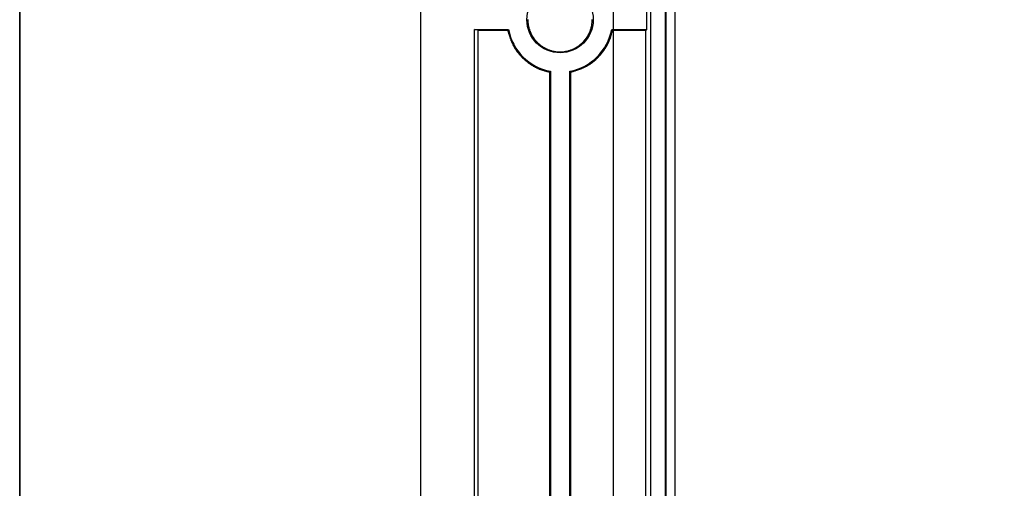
# Model space of a CAD drawing. Header units: millimetres. Extents: x 7187 to 8806, y -3756 to -2918.
# Tile 172 of 250: x 8371 to 8417, y -3565 to -3543. Entities that reach past the tile are written whole.
import ezdxf

# ---------------------------------------------------------------- set-up
doc = ezdxf.new("R2010")
doc.units = ezdxf.units.MM
doc.header["$LTSCALE"] = 3

msp = doc.modelspace()

# ---------------------------------------------------------------- linework, layer by layer
at = {"linetype": 'Continuous', "lineweight": 30}
for p, q in [((8389.58, -3663.206), (8389.58, -3422.206)), ((8400.295, -3435.006), (8400.295, -3650.406)), ((8400.995, -3435.006), (8400.995, -3650.406)), ((8401.022, -3435.006), (8401.022, -3650.406)), ((8401.455, -3650.331), (8401.455, -3435.081)), ((8400.128, -3543.158), (8400.128, -3542.254)), ((8392.081, -3543.158), (8393.67, -3543.158)), ((8392.238, -3543.197), (8392.081, -3543.158)), ((8392.081, -3583.254), (8392.081, -3543.158)), ((8392.238, -3543.197), (8392.238, -3583.215)), ((8398.49, -3543.158), (8400.128, -3543.158)), ((8400.128, -3543.158), (8400.08, -3543.205)), ((8400.08, -3583.207), (8400.08, -3543.205)), ((8395.584, -3545.152), (8395.584, -3581.26)), ((8395.628, -3545.116), (8395.628, -3581.296)), ((8396.532, -3581.296), (8396.532, -3545.116)), ((8396.576, -3581.259), (8396.576, -3545.153))]:
    msp.add_line(p, q, dxfattribs=at)
at = {"color": 3, "linetype": 'Continuous', "lineweight": 30}
msp.add_line((8398.58, -3656.206), (8398.58, -3429.206), dxfattribs=at)
at = {"color": 1, "lineweight": 35}
msp.add_lwpolyline([(8370.851, -2995.7), (8806.093, -2995.7), (8806.093, -3684.478), (8370.851, -3684.478)], close=True, dxfattribs=at)
at = {"linetype": 'Continuous', "lineweight": 30, "flags": 128}
for points in [[(8393.67, -3543.158), (8393.666, -3543.163), (8393.636, -3543.199)], [(8398.49, -3543.158), (8398.493, -3543.163), (8398.528, -3543.204)], [(8395.628, -3545.116), (8395.623, -3545.12), (8395.584, -3545.152)], [(8396.532, -3545.116), (8396.536, -3545.12), (8396.576, -3545.153)]]:
    msp.add_lwpolyline(points, dxfattribs=at)
at = {"linetype": 'Continuous', "lineweight": 30}
for points in [[(8394.578, -3542.701, 0), (8394.578, -3542.721, 0), (8394.578, -3542.731, 0), (8394.578, -3542.741, 0), (8394.578, -3542.761, 0), (8394.578, -3542.771, 0), (8394.578, -3542.781, 0), (8394.578, -3542.801, 0), (8394.578, -3542.811, 0), (8394.578, -3542.821, 0), (8394.578, -3542.841, 0), (8394.578, -3542.851, 0), (8394.578, -3542.871, 0), (8394.588, -3542.881, 0), (8394.588, -3542.891, 0), (8394.588, -3542.911, 0), (8394.588, -3542.921, 0), (8394.588, -3542.931, 0), (8394.598, -3542.951, 0), (8394.598, -3542.961, 0), (8394.598, -3542.971, 0), (8394.598, -3542.991, 0), (8394.608, -3543.001, 0), (8394.608, -3543.011, 0), (8394.608, -3543.021, 0), (8394.608, -3543.041, 0), (8394.618, -3543.051, 0), (8394.618, -3543.061, 0), (8394.618, -3543.081, 0), (8394.628, -3543.091, 0), (8394.628, -3543.101, 0), (8394.628, -3543.121, 0), (8394.638, -3543.131, 0), (8394.638, -3543.141, 0), (8394.648, -3543.151, 0), (8394.648, -3543.171, 0), (8394.648, -3543.181, 0), (8394.658, -3543.191, 0), (8394.658, -3543.211, 0), (8394.668, -3543.221, 0), (8394.668, -3543.231, 0), (8394.678, -3543.241, 0), (8394.678, -3543.261, 0), (8394.688, -3543.271, 0), (8394.688, -3543.281, 0), (8394.698, -3543.291, 0), (8394.698, -3543.311, 0), (8394.708, -3543.321, 0), (8394.708, -3543.331, 0), (8394.718, -3543.341, 0), (8394.718, -3543.361, 0), (8394.728, -3543.371, 0), (8394.738, -3543.381, 0), (8394.738, -3543.391, 0), (8394.748, -3543.401, 0), (8394.748, -3543.421, 0), (8394.758, -3543.431, 0), (8394.768, -3543.441, 0), (8394.768, -3543.451, 0), (8394.778, -3543.461, 0), (8394.788, -3543.471, 0), (8394.788, -3543.491, 0), (8394.798, -3543.501, 0), (8394.808, -3543.511, 0), (8394.818, -3543.521, 0), (8394.818, -3543.531, 0), (8394.828, -3543.541, 0), (8394.838, -3543.551, 0), (8394.848, -3543.561, 0), (8394.848, -3543.581, 0), (8394.858, -3543.591, 0), (8394.868, -3543.601, 0), (8394.878, -3543.611, 0), (8394.888, -3543.621, 0), (8394.888, -3543.631, 0), (8394.898, -3543.641, 0), (8394.908, -3543.651, 0), (8394.918, -3543.661, 0), (8394.928, -3543.671, 0), (8394.938, -3543.681, 0), (8394.938, -3543.691, 0), (8394.948, -3543.701, 0), (8394.958, -3543.711, 0), (8394.968, -3543.721, 0), (8394.978, -3543.731, 0), (8394.988, -3543.741, 0), (8394.998, -3543.751, 0), (8395.008, -3543.761, 0), (8395.018, -3543.771, 0), (8395.028, -3543.781, 0), (8395.038, -3543.791, 0), (8395.048, -3543.801, 0), (8395.058, -3543.811, 0), (8395.068, -3543.821, 0), (8395.078, -3543.831, 0), (8395.088, -3543.831, 0), (8395.098, -3543.841, 0), (8395.108, -3543.851, 0), (8395.118, -3543.861, 0), (8395.128, -3543.871, 0), (8395.138, -3543.881, 0), (8395.148, -3543.891, 0), (8395.158, -3543.891, 0), (8395.168, -3543.901, 0), (8395.178, -3543.911, 0), (8395.188, -3543.921, 0), (8395.198, -3543.931, 0), (8395.208, -3543.931, 0), (8395.218, -3543.941, 0), (8395.238, -3543.951, 0), (8395.248, -3543.961, 0), (8395.258, -3543.961, 0), (8395.268, -3543.971, 0), (8395.278, -3543.981, 0), (8395.288, -3543.991, 0), (8395.298, -3543.991, 0), (8395.308, -3544.001, 0), (8395.328, -3544.011, 0), (8395.338, -3544.011, 0), (8395.348, -3544.021, 0), (8395.358, -3544.031, 0), (8395.368, -3544.031, 0), (8395.378, -3544.041, 0), (8395.398, -3544.041, 0), (8395.408, -3544.051, 0), (8395.418, -3544.061, 0), (8395.428, -3544.061, 0), (8395.438, -3544.071, 0), (8395.458, -3544.071, 0), (8395.468, -3544.081, 0), (8395.478, -3544.081, 0), (8395.488, -3544.091, 0), (8395.508, -3544.101, 0), (8395.518, -3544.101, 0), (8395.528, -3544.111, 0), (8395.538, -3544.111, 0), (8395.558, -3544.111, 0), (8395.568, -3544.121, 0), (8395.578, -3544.121, 0), (8395.588, -3544.131, 0), (8395.608, -3544.131, 0), (8395.618, -3544.141, 0), (8395.628, -3544.141, 0), (8395.648, -3544.141, 0), (8395.658, -3544.151, 0), (8395.668, -3544.151, 0), (8395.678, -3544.161, 0), (8395.698, -3544.161, 0), (8395.708, -3544.161, 0), (8395.718, -3544.171, 0), (8395.738, -3544.171, 0), (8395.748, -3544.171, 0), (8395.758, -3544.171, 0), (8395.768, -3544.181, 0), (8395.788, -3544.181, 0), (8395.798, -3544.181, 0), (8395.808, -3544.191, 0), (8395.828, -3544.191, 0), (8395.838, -3544.191, 0), (8395.848, -3544.191, 0), (8395.868, -3544.191, 0), (8395.878, -3544.201, 0), (8395.888, -3544.201, 0), (8395.908, -3544.201, 0), (8395.918, -3544.201, 0), (8395.928, -3544.201, 0), (8395.948, -3544.201, 0), (8395.958, -3544.201, 0), (8395.968, -3544.211, 0), (8395.988, -3544.211, 0), (8395.998, -3544.211, 0), (8396.008, -3544.211, 0), (8396.028, -3544.211, 0), (8396.038, -3544.211, 0), (8396.048, -3544.211, 0), (8396.068, -3544.211, 0), (8396.078, -3544.211, 0), (8396.088, -3544.211, 0), (8396.108, -3544.211, 0), (8396.118, -3544.211, 0), (8396.128, -3544.211, 0), (8396.148, -3544.211, 0), (8396.158, -3544.211, 0), (8396.168, -3544.211, 0), (8396.188, -3544.201, 0), (8396.198, -3544.201, 0), (8396.208, -3544.201, 0), (8396.228, -3544.201, 0), (8396.238, -3544.201, 0), (8396.248, -3544.201, 0), (8396.268, -3544.201, 0), (8396.278, -3544.201, 0), (8396.288, -3544.191, 0), (8396.308, -3544.191, 0), (8396.318, -3544.191, 0), (8396.328, -3544.191, 0), (8396.348, -3544.181, 0), (8396.358, -3544.181, 0), (8396.368, -3544.181, 0), (8396.388, -3544.181, 0), (8396.398, -3544.171, 0), (8396.408, -3544.171, 0), (8396.428, -3544.171, 0), (8396.438, -3544.171, 0), (8396.448, -3544.161, 0), (8396.468, -3544.161, 0), (8396.478, -3544.161, 0), (8396.488, -3544.151, 0), (8396.498, -3544.151, 0), (8396.518, -3544.141, 0), (8396.528, -3544.141, 0), (8396.538, -3544.141, 0), (8396.558, -3544.131, 0), (8396.568, -3544.131, 0), (8396.578, -3544.121, 0), (8396.588, -3544.121, 0), (8396.608, -3544.111, 0), (8396.618, -3544.111, 0), (8396.628, -3544.111, 0), (8396.638, -3544.101, 0), (8396.658, -3544.101, 0), (8396.668, -3544.091, 0), (8396.678, -3544.091, 0), (8396.688, -3544.081, 0), (8396.708, -3544.071, 0), (8396.718, -3544.071, 0), (8396.728, -3544.061, 0), (8396.738, -3544.061, 0), (8396.748, -3544.051, 0), (8396.768, -3544.041, 0), (8396.778, -3544.041, 0), (8396.788, -3544.031, 0), (8396.798, -3544.031, 0), (8396.808, -3544.021, 0), (8396.828, -3544.011, 0), (8396.838, -3544.011, 0), (8396.848, -3544.001, 0), (8396.858, -3543.991, 0), (8396.868, -3543.981, 0), (8396.878, -3543.981, 0), (8396.888, -3543.971, 0), (8396.898, -3543.961, 0), (8396.918, -3543.961, 0), (8396.928, -3543.951, 0), (8396.938, -3543.941, 0), (8396.948, -3543.931, 0), (8396.958, -3543.921, 0), (8396.968, -3543.921, 0), (8396.978, -3543.911, 0), (8396.988, -3543.901, 0), (8396.998, -3543.891, 0), (8397.008, -3543.881, 0), (8397.018, -3543.871, 0), (8397.028, -3543.871, 0), (8397.038, -3543.861, 0), (8397.048, -3543.851, 0), (8397.058, -3543.841, 0), (8397.068, -3543.831, 0), (8397.078, -3543.821, 0), (8397.088, -3543.811, 0), (8397.098, -3543.801, 0), (8397.108, -3543.801, 0), (8397.118, -3543.791, 0), (8397.128, -3543.781, 0), (8397.138, -3543.771, 0)], [(8397.138, -3543.771, 0), (8397.148, -3543.761, 0), (8397.158, -3543.751, 0), (8397.168, -3543.741, 0), (8397.178, -3543.731, 0), (8397.188, -3543.721, 0), (8397.188, -3543.711, 0), (8397.198, -3543.701, 0), (8397.208, -3543.681, 0), (8397.218, -3543.671, 0), (8397.228, -3543.661, 0), (8397.238, -3543.651, 0), (8397.248, -3543.641, 0), (8397.248, -3543.631, 0), (8397.258, -3543.621, 0), (8397.268, -3543.611, 0), (8397.278, -3543.601, 0), (8397.288, -3543.591, 0), (8397.288, -3543.581, 0), (8397.298, -3543.571, 0), (8397.308, -3543.561, 0), (8397.318, -3543.551, 0), (8397.328, -3543.541, 0), (8397.328, -3543.521, 0), (8397.338, -3543.511, 0), (8397.348, -3543.501, 0), (8397.358, -3543.491, 0), (8397.358, -3543.481, 0), (8397.368, -3543.471, 0), (8397.378, -3543.461, 0), (8397.388, -3543.451, 0), (8397.388, -3543.431, 0), (8397.398, -3543.421, 0), (8397.408, -3543.411, 0), (8397.408, -3543.401, 0), (8397.418, -3543.391, 0), (8397.428, -3543.381, 0), (8397.428, -3543.361, 0), (8397.438, -3543.351, 0), (8397.438, -3543.341, 0), (8397.448, -3543.331, 0), (8397.458, -3543.321, 0), (8397.458, -3543.301, 0), (8397.468, -3543.291, 0), (8397.468, -3543.281, 0), (8397.478, -3543.271, 0), (8397.478, -3543.261, 0), (8397.488, -3543.241, 0), (8397.488, -3543.231, 0), (8397.498, -3543.221, 0), (8397.498, -3543.201, 0), (8397.508, -3543.191, 0), (8397.508, -3543.181, 0), (8397.508, -3543.171, 0), (8397.518, -3543.151, 0), (8397.518, -3543.141, 0), (8397.528, -3543.131, 0), (8397.528, -3543.111, 0), (8397.528, -3543.101, 0), (8397.538, -3543.091, 0), (8397.538, -3543.081, 0), (8397.538, -3543.061, 0), (8397.548, -3543.051, 0), (8397.548, -3543.041, 0), (8397.548, -3543.021, 0), (8397.548, -3543.011, 0), (8397.558, -3543.001, 0), (8397.558, -3542.981, 0), (8397.558, -3542.971, 0), (8397.558, -3542.961, 0), (8397.568, -3542.941, 0), (8397.568, -3542.931, 0), (8397.568, -3542.921, 0), (8397.568, -3542.901, 0), (8397.568, -3542.891, 0), (8397.568, -3542.881, 0), (8397.578, -3542.861, 0), (8397.578, -3542.851, 0), (8397.578, -3542.831, 0), (8397.578, -3542.821, 0), (8397.578, -3542.811, 0), (8397.578, -3542.791, 0), (8397.578, -3542.781, 0), (8397.578, -3542.771, 0), (8397.578, -3542.751, 0), (8397.578, -3542.741, 0), (8397.578, -3542.731, 0), (8397.578, -3542.711, 0), (8397.578, -3542.701, 0)], [(8392.238, -3543.201, 0), (8392.248, -3543.201, 0), (8392.258, -3543.201, 0), (8392.268, -3543.201, 0), (8392.278, -3543.201, 0), (8392.288, -3543.201, 0), (8392.308, -3543.201, 0), (8392.318, -3543.201, 0), (8392.328, -3543.201, 0), (8392.338, -3543.201, 0), (8392.348, -3543.201, 0), (8392.358, -3543.201, 0), (8392.368, -3543.201, 0), (8392.378, -3543.201, 0), (8392.388, -3543.201, 0), (8392.398, -3543.201, 0), (8392.408, -3543.201, 0), (8392.428, -3543.201, 0), (8392.438, -3543.201, 0), (8392.448, -3543.201, 0), (8392.458, -3543.201, 0), (8392.468, -3543.201, 0), (8392.478, -3543.201, 0), (8392.488, -3543.201, 0), (8392.498, -3543.201, 0), (8392.508, -3543.201, 0), (8392.518, -3543.201, 0), (8392.528, -3543.201, 0), (8392.548, -3543.201, 0), (8392.558, -3543.201, 0), (8392.568, -3543.201, 0), (8392.578, -3543.201, 0), (8392.588, -3543.201, 0), (8392.598, -3543.201, 0), (8392.608, -3543.201, 0), (8392.618, -3543.201, 0), (8392.628, -3543.201, 0), (8392.638, -3543.201, 0), (8392.648, -3543.201, 0), (8392.668, -3543.201, 0), (8392.678, -3543.201, 0), (8392.688, -3543.201, 0), (8392.698, -3543.201, 0), (8392.708, -3543.201, 0), (8392.718, -3543.201, 0), (8392.728, -3543.201, 0), (8392.738, -3543.201, 0), (8392.748, -3543.201, 0), (8392.758, -3543.201, 0), (8392.768, -3543.201, 0), (8392.788, -3543.201, 0), (8392.798, -3543.201, 0), (8392.808, -3543.201, 0), (8392.818, -3543.201, 0), (8392.828, -3543.201, 0), (8392.838, -3543.201, 0), (8392.848, -3543.201, 0), (8392.858, -3543.201, 0), (8392.868, -3543.201, 0), (8392.878, -3543.201, 0), (8392.888, -3543.201, 0), (8392.908, -3543.201, 0), (8392.918, -3543.201, 0), (8392.928, -3543.201, 0), (8392.938, -3543.201, 0), (8392.948, -3543.201, 0), (8392.958, -3543.201, 0), (8392.968, -3543.201, 0), (8392.978, -3543.201, 0), (8392.988, -3543.201, 0), (8392.998, -3543.201, 0), (8393.008, -3543.201, 0), (8393.028, -3543.201, 0), (8393.038, -3543.201, 0), (8393.048, -3543.201, 0), (8393.058, -3543.201, 0), (8393.068, -3543.201, 0), (8393.078, -3543.201, 0), (8393.088, -3543.201, 0), (8393.098, -3543.201, 0), (8393.108, -3543.201, 0), (8393.118, -3543.201, 0), (8393.128, -3543.201, 0), (8393.148, -3543.201, 0), (8393.158, -3543.201, 0), (8393.168, -3543.201, 0), (8393.178, -3543.201, 0), (8393.188, -3543.201, 0), (8393.198, -3543.201, 0), (8393.208, -3543.201, 0), (8393.218, -3543.201, 0), (8393.228, -3543.201, 0), (8393.238, -3543.201, 0), (8393.248, -3543.201, 0), (8393.268, -3543.201, 0), (8393.278, -3543.201, 0), (8393.288, -3543.201, 0), (8393.298, -3543.201, 0), (8393.308, -3543.201, 0), (8393.318, -3543.201, 0), (8393.328, -3543.201, 0), (8393.338, -3543.201, 0), (8393.348, -3543.201, 0), (8393.358, -3543.201, 0), (8393.378, -3543.201, 0), (8393.388, -3543.201, 0), (8393.398, -3543.201, 0), (8393.408, -3543.201, 0), (8393.418, -3543.201, 0), (8393.428, -3543.201, 0), (8393.438, -3543.201, 0), (8393.448, -3543.201, 0), (8393.458, -3543.201, 0), (8393.468, -3543.201, 0), (8393.478, -3543.201, 0), (8393.498, -3543.201, 0), (8393.508, -3543.201, 0), (8393.518, -3543.201, 0), (8393.528, -3543.201, 0), (8393.538, -3543.201, 0), (8393.548, -3543.201, 0), (8393.558, -3543.201, 0), (8393.568, -3543.201, 0), (8393.578, -3543.201, 0), (8393.588, -3543.201, 0), (8393.598, -3543.201, 0), (8393.618, -3543.201, 0), (8393.628, -3543.201, 0), (8393.638, -3543.201, 0)], [(8393.638, -3543.201, 0), (8393.638, -3543.211, 0), (8393.648, -3543.221, 0), (8393.648, -3543.241, 0), (8393.648, -3543.251, 0), (8393.658, -3543.261, 0), (8393.658, -3543.271, 0), (8393.658, -3543.291, 0), (8393.668, -3543.301, 0), (8393.668, -3543.311, 0), (8393.678, -3543.321, 0), (8393.678, -3543.341, 0), (8393.678, -3543.351, 0), (8393.688, -3543.361, 0), (8393.688, -3543.381, 0), (8393.698, -3543.391, 0), (8393.698, -3543.401, 0), (8393.698, -3543.411, 0), (8393.708, -3543.431, 0), (8393.708, -3543.441, 0), (8393.718, -3543.451, 0), (8393.718, -3543.461, 0), (8393.718, -3543.481, 0), (8393.728, -3543.491, 0), (8393.728, -3543.501, 0), (8393.738, -3543.511, 0), (8393.738, -3543.531, 0), (8393.748, -3543.541, 0), (8393.748, -3543.551, 0), (8393.748, -3543.561, 0), (8393.758, -3543.581, 0), (8393.758, -3543.591, 0), (8393.768, -3543.601, 0), (8393.768, -3543.611, 0), (8393.778, -3543.621, 0), (8393.778, -3543.641, 0), (8393.788, -3543.651, 0), (8393.788, -3543.661, 0), (8393.788, -3543.671, 0), (8393.798, -3543.691, 0), (8393.798, -3543.701, 0), (8393.808, -3543.711, 0), (8393.808, -3543.721, 0), (8393.818, -3543.731, 0), (8393.818, -3543.751, 0), (8393.828, -3543.761, 0), (8393.828, -3543.771, 0), (8393.838, -3543.781, 0), (8393.838, -3543.791, 0), (8393.848, -3543.811, 0), (8393.858, -3543.821, 0), (8393.858, -3543.831, 0), (8393.868, -3543.841, 0), (8393.868, -3543.851, 0), (8393.878, -3543.861, 0), (8393.878, -3543.881, 0), (8393.888, -3543.891, 0), (8393.888, -3543.901, 0), (8393.898, -3543.911, 0), (8393.908, -3543.921, 0), (8393.908, -3543.931, 0), (8393.918, -3543.951, 0), (8393.928, -3543.961, 0), (8393.928, -3543.971, 0), (8393.938, -3543.981, 0), (8393.938, -3543.991, 0), (8393.948, -3544.001, 0), (8393.958, -3544.011, 0), (8393.958, -3544.031, 0), (8393.968, -3544.041, 0), (8393.978, -3544.051, 0), (8393.978, -3544.061, 0), (8393.988, -3544.071, 0), (8393.998, -3544.081, 0), (8394.008, -3544.091, 0), (8394.008, -3544.101, 0), (8394.018, -3544.111, 0), (8394.028, -3544.121, 0), (8394.038, -3544.131, 0), (8394.038, -3544.151, 0), (8394.048, -3544.161, 0), (8394.058, -3544.171, 0), (8394.068, -3544.181, 0), (8394.068, -3544.191, 0), (8394.078, -3544.201, 0), (8394.088, -3544.211, 0), (8394.098, -3544.221, 0), (8394.098, -3544.231, 0), (8394.108, -3544.241, 0), (8394.118, -3544.251, 0), (8394.128, -3544.261, 0), (8394.138, -3544.271, 0), (8394.148, -3544.281, 0), (8394.148, -3544.291, 0), (8394.158, -3544.301, 0), (8394.168, -3544.311, 0), (8394.178, -3544.321, 0), (8394.188, -3544.331, 0), (8394.198, -3544.341, 0), (8394.208, -3544.351, 0), (8394.208, -3544.361, 0), (8394.218, -3544.371, 0), (8394.228, -3544.381, 0), (8394.238, -3544.391, 0), (8394.248, -3544.401, 0), (8394.258, -3544.411, 0), (8394.268, -3544.421, 0), (8394.278, -3544.431, 0), (8394.288, -3544.441, 0), (8394.298, -3544.451, 0), (8394.298, -3544.461, 0), (8394.308, -3544.471, 0), (8394.318, -3544.481, 0), (8394.328, -3544.481, 0), (8394.338, -3544.491, 0), (8394.348, -3544.501, 0), (8394.358, -3544.511, 0), (8394.368, -3544.521, 0), (8394.378, -3544.531, 0), (8394.388, -3544.541, 0), (8394.398, -3544.551, 0), (8394.408, -3544.561, 0), (8394.418, -3544.571, 0), (8394.428, -3544.571, 0), (8394.438, -3544.581, 0), (8394.448, -3544.591, 0), (8394.458, -3544.601, 0), (8394.468, -3544.611, 0), (8394.478, -3544.621, 0), (8394.488, -3544.631, 0), (8394.498, -3544.631, 0), (8394.508, -3544.641, 0), (8394.518, -3544.651, 0), (8394.528, -3544.661, 0), (8394.538, -3544.671, 0), (8394.548, -3544.681, 0), (8394.558, -3544.681, 0), (8394.568, -3544.691, 0), (8394.578, -3544.701, 0), (8394.588, -3544.711, 0), (8394.598, -3544.721, 0), (8394.608, -3544.721, 0), (8394.628, -3544.731, 0), (8394.638, -3544.741, 0), (8394.648, -3544.751, 0), (8394.658, -3544.751, 0), (8394.668, -3544.761, 0), (8394.678, -3544.771, 0), (8394.688, -3544.781, 0), (8394.698, -3544.781, 0), (8394.708, -3544.791, 0), (8394.718, -3544.801, 0), (8394.728, -3544.811, 0), (8394.738, -3544.811, 0), (8394.758, -3544.821, 0), (8394.768, -3544.831, 0), (8394.778, -3544.831, 0), (8394.788, -3544.841, 0), (8394.798, -3544.851, 0), (8394.808, -3544.851, 0), (8394.818, -3544.861, 0), (8394.828, -3544.871, 0), (8394.838, -3544.871, 0), (8394.858, -3544.881, 0), (8394.868, -3544.891, 0), (8394.878, -3544.891, 0), (8394.888, -3544.901, 0), (8394.898, -3544.911, 0), (8394.908, -3544.911, 0), (8394.918, -3544.921, 0), (8394.938, -3544.921, 0), (8394.948, -3544.931, 0), (8394.958, -3544.941, 0), (8394.968, -3544.941, 0), (8394.978, -3544.951, 0), (8394.988, -3544.951, 0), (8395.008, -3544.961, 0), (8395.018, -3544.961, 0), (8395.028, -3544.971, 0), (8395.038, -3544.971, 0), (8395.048, -3544.981, 0), (8395.068, -3544.991, 0), (8395.078, -3544.991, 0), (8395.088, -3545.001, 0), (8395.098, -3545.001, 0), (8395.108, -3545.011, 0), (8395.128, -3545.011, 0), (8395.138, -3545.021, 0), (8395.148, -3545.021, 0), (8395.158, -3545.021, 0), (8395.168, -3545.031, 0), (8395.188, -3545.031, 0), (8395.198, -3545.041, 0), (8395.208, -3545.041, 0), (8395.218, -3545.051, 0), (8395.238, -3545.051, 0), (8395.248, -3545.051, 0), (8395.258, -3545.061, 0), (8395.268, -3545.061, 0), (8395.278, -3545.071, 0), (8395.298, -3545.071, 0), (8395.308, -3545.071, 0), (8395.318, -3545.081, 0), (8395.328, -3545.081, 0), (8395.348, -3545.091, 0), (8395.358, -3545.091, 0), (8395.368, -3545.091, 0), (8395.378, -3545.101, 0), (8395.398, -3545.101, 0), (8395.408, -3545.101, 0), (8395.418, -3545.111, 0), (8395.428, -3545.111, 0), (8395.448, -3545.111, 0), (8395.458, -3545.121, 0), (8395.468, -3545.121, 0), (8395.488, -3545.121, 0), (8395.498, -3545.131, 0), (8395.508, -3545.131, 0), (8395.518, -3545.131, 0), (8395.538, -3545.141, 0), (8395.548, -3545.141, 0), (8395.558, -3545.141, 0), (8395.568, -3545.151, 0), (8395.588, -3545.151, 0)], [(8396.578, -3545.151, 0), (8396.588, -3545.151, 0), (8396.598, -3545.141, 0), (8396.618, -3545.141, 0), (8396.628, -3545.141, 0), (8396.638, -3545.131, 0), (8396.648, -3545.131, 0), (8396.668, -3545.121, 0), (8396.678, -3545.121, 0), (8396.688, -3545.121, 0), (8396.698, -3545.111, 0), (8396.718, -3545.111, 0), (8396.728, -3545.111, 0), (8396.738, -3545.101, 0), (8396.748, -3545.101, 0), (8396.768, -3545.091, 0), (8396.778, -3545.091, 0), (8396.788, -3545.091, 0), (8396.798, -3545.081, 0), (8396.818, -3545.081, 0), (8396.828, -3545.071, 0), (8396.838, -3545.071, 0), (8396.848, -3545.071, 0), (8396.868, -3545.061, 0), (8396.878, -3545.061, 0), (8396.888, -3545.051, 0), (8396.898, -3545.051, 0), (8396.918, -3545.041, 0), (8396.928, -3545.041, 0), (8396.938, -3545.041, 0), (8396.948, -3545.031, 0), (8396.958, -3545.031, 0), (8396.978, -3545.021, 0), (8396.988, -3545.021, 0), (8396.998, -3545.011, 0), (8397.008, -3545.011, 0), (8397.028, -3545.001, 0), (8397.038, -3545.001, 0), (8397.048, -3545.001, 0), (8397.058, -3544.991, 0), (8397.068, -3544.991, 0), (8397.088, -3544.981, 0), (8397.098, -3544.981, 0), (8397.108, -3544.971, 0), (8397.118, -3544.971, 0), (8397.128, -3544.961, 0), (8397.148, -3544.961, 0), (8397.158, -3544.951, 0), (8397.168, -3544.951, 0), (8397.178, -3544.941, 0), (8397.188, -3544.931, 0), (8397.208, -3544.931, 0), (8397.218, -3544.921, 0), (8397.228, -3544.921, 0), (8397.238, -3544.911, 0), (8397.248, -3544.911, 0), (8397.258, -3544.901, 0), (8397.278, -3544.901, 0), (8397.288, -3544.891, 0), (8397.298, -3544.881, 0), (8397.308, -3544.881, 0), (8397.318, -3544.871, 0), (8397.328, -3544.871, 0), (8397.338, -3544.861, 0), (8397.358, -3544.851, 0), (8397.368, -3544.851, 0), (8397.378, -3544.841, 0), (8397.388, -3544.831, 0), (8397.398, -3544.831, 0), (8397.408, -3544.821, 0), (8397.418, -3544.811, 0), (8397.428, -3544.811, 0), (8397.448, -3544.801, 0), (8397.458, -3544.791, 0), (8397.468, -3544.791, 0), (8397.478, -3544.781, 0), (8397.488, -3544.771, 0), (8397.498, -3544.761, 0), (8397.508, -3544.761, 0), (8397.518, -3544.751, 0), (8397.528, -3544.741, 0), (8397.538, -3544.731, 0), (8397.548, -3544.731, 0), (8397.558, -3544.721, 0), (8397.568, -3544.711, 0), (8397.578, -3544.701, 0), (8397.588, -3544.701, 0), (8397.608, -3544.691, 0), (8397.618, -3544.681, 0), (8397.628, -3544.671, 0), (8397.638, -3544.661, 0), (8397.648, -3544.661, 0), (8397.658, -3544.651, 0), (8397.668, -3544.641, 0), (8397.678, -3544.631, 0), (8397.688, -3544.621, 0), (8397.698, -3544.611, 0), (8397.708, -3544.601, 0), (8397.718, -3544.601, 0), (8397.728, -3544.591, 0), (8397.738, -3544.581, 0), (8397.748, -3544.571, 0), (8397.758, -3544.561, 0), (8397.768, -3544.551, 0), (8397.778, -3544.541, 0), (8397.778, -3544.531, 0), (8397.788, -3544.531, 0), (8397.798, -3544.521, 0), (8397.808, -3544.511, 0), (8397.818, -3544.501, 0), (8397.828, -3544.491, 0), (8397.838, -3544.481, 0), (8397.848, -3544.471, 0), (8397.858, -3544.461, 0), (8397.868, -3544.451, 0), (8397.878, -3544.441, 0), (8397.888, -3544.431, 0), (8397.898, -3544.421, 0), (8397.908, -3544.411, 0), (8397.908, -3544.401, 0), (8397.918, -3544.391, 0), (8397.928, -3544.381, 0), (8397.938, -3544.371, 0), (8397.948, -3544.361, 0), (8397.958, -3544.351, 0), (8397.968, -3544.341, 0), (8397.978, -3544.331, 0), (8397.978, -3544.321, 0), (8397.988, -3544.311, 0), (8397.998, -3544.301, 0), (8398.008, -3544.291, 0), (8398.018, -3544.281, 0), (8398.028, -3544.271, 0), (8398.028, -3544.261, 0), (8398.038, -3544.251, 0), (8398.048, -3544.241, 0), (8398.058, -3544.231, 0), (8398.068, -3544.221, 0), (8398.078, -3544.211, 0), (8398.078, -3544.201, 0), (8398.088, -3544.191, 0), (8398.098, -3544.181, 0), (8398.108, -3544.171, 0), (8398.108, -3544.161, 0), (8398.118, -3544.151, 0), (8398.128, -3544.141, 0), (8398.138, -3544.121, 0), (8398.148, -3544.111, 0), (8398.148, -3544.101, 0), (8398.158, -3544.091, 0), (8398.168, -3544.081, 0), (8398.168, -3544.071, 0), (8398.178, -3544.061, 0), (8398.188, -3544.051, 0), (8398.198, -3544.041, 0), (8398.198, -3544.031, 0), (8398.208, -3544.021, 0), (8398.218, -3544.001, 0), (8398.218, -3543.991, 0), (8398.228, -3543.981, 0), (8398.238, -3543.971, 0), (8398.238, -3543.961, 0), (8398.248, -3543.951, 0), (8398.258, -3543.941, 0), (8398.258, -3543.921, 0), (8398.268, -3543.911, 0), (8398.278, -3543.901, 0), (8398.278, -3543.891, 0), (8398.288, -3543.881, 0), (8398.298, -3543.871, 0), (8398.298, -3543.861, 0), (8398.308, -3543.841, 0), (8398.308, -3543.831, 0), (8398.318, -3543.821, 0), (8398.318, -3543.811, 0), (8398.328, -3543.801, 0), (8398.338, -3543.791, 0), (8398.338, -3543.771, 0), (8398.348, -3543.761, 0), (8398.348, -3543.751, 0), (8398.358, -3543.741, 0), (8398.358, -3543.731, 0), (8398.368, -3543.711, 0), (8398.368, -3543.701, 0), (8398.378, -3543.691, 0), (8398.378, -3543.681, 0), (8398.388, -3543.671, 0), (8398.388, -3543.651, 0), (8398.398, -3543.641, 0), (8398.398, -3543.631, 0), (8398.408, -3543.621, 0), (8398.408, -3543.601, 0), (8398.418, -3543.591, 0), (8398.418, -3543.581, 0), (8398.428, -3543.571, 0), (8398.428, -3543.561, 0), (8398.428, -3543.541, 0), (8398.438, -3543.531, 0), (8398.438, -3543.521, 0), (8398.448, -3543.511, 0), (8398.448, -3543.491, 0), (8398.448, -3543.481, 0), (8398.458, -3543.471, 0), (8398.458, -3543.461, 0), (8398.468, -3543.441, 0), (8398.468, -3543.431, 0), (8398.468, -3543.421, 0), (8398.478, -3543.411, 0), (8398.478, -3543.391, 0), (8398.478, -3543.381, 0), (8398.488, -3543.371, 0), (8398.488, -3543.361, 0), (8398.488, -3543.341, 0), (8398.498, -3543.331, 0), (8398.498, -3543.321, 0), (8398.498, -3543.301, 0), (8398.508, -3543.291, 0), (8398.508, -3543.281, 0), (8398.508, -3543.271, 0), (8398.518, -3543.251, 0), (8398.518, -3543.241, 0), (8398.518, -3543.231, 0), (8398.528, -3543.221, 0), (8398.528, -3543.201, 0)], [(8398.528, -3543.201, 0), (8398.538, -3543.201, 0), (8398.548, -3543.201, 0), (8398.568, -3543.201, 0), (8398.578, -3543.201, 0), (8398.588, -3543.201, 0), (8398.598, -3543.201, 0), (8398.608, -3543.201, 0), (8398.628, -3543.201, 0), (8398.638, -3543.201, 0), (8398.648, -3543.201, 0), (8398.658, -3543.201, 0), (8398.678, -3543.201, 0), (8398.688, -3543.201, 0), (8398.698, -3543.201, 0), (8398.708, -3543.201, 0), (8398.718, -3543.201, 0), (8398.738, -3543.201, 0), (8398.748, -3543.201, 0), (8398.758, -3543.201, 0), (8398.768, -3543.201, 0), (8398.778, -3543.201, 0), (8398.798, -3543.201, 0), (8398.808, -3543.201, 0), (8398.818, -3543.201, 0), (8398.828, -3543.201, 0), (8398.838, -3543.201, 0), (8398.858, -3543.201, 0), (8398.868, -3543.201, 0), (8398.878, -3543.201, 0), (8398.888, -3543.201, 0), (8398.908, -3543.201, 0), (8398.918, -3543.201, 0), (8398.928, -3543.201, 0), (8398.938, -3543.201, 0), (8398.948, -3543.201, 0), (8398.968, -3543.201, 0), (8398.978, -3543.201, 0), (8398.988, -3543.201, 0), (8398.998, -3543.201, 0), (8399.008, -3543.201, 0), (8399.028, -3543.201, 0), (8399.038, -3543.201, 0), (8399.048, -3543.201, 0), (8399.058, -3543.201, 0), (8399.078, -3543.201, 0), (8399.088, -3543.201, 0), (8399.098, -3543.201, 0), (8399.108, -3543.201, 0), (8399.118, -3543.201, 0), (8399.138, -3543.201, 0), (8399.148, -3543.201, 0), (8399.158, -3543.201, 0), (8399.168, -3543.201, 0), (8399.178, -3543.201, 0), (8399.198, -3543.201, 0), (8399.208, -3543.201, 0), (8399.218, -3543.201, 0), (8399.228, -3543.201, 0), (8399.248, -3543.201, 0), (8399.258, -3543.201, 0), (8399.268, -3543.201, 0), (8399.278, -3543.201, 0), (8399.288, -3543.201, 0), (8399.308, -3543.201, 0), (8399.318, -3543.201, 0), (8399.328, -3543.201, 0), (8399.338, -3543.201, 0), (8399.348, -3543.201, 0), (8399.368, -3543.201, 0), (8399.378, -3543.201, 0), (8399.388, -3543.201, 0), (8399.398, -3543.201, 0), (8399.418, -3543.201, 0), (8399.428, -3543.201, 0), (8399.438, -3543.201, 0), (8399.448, -3543.201, 0), (8399.458, -3543.201, 0), (8399.478, -3543.201, 0), (8399.488, -3543.201, 0), (8399.498, -3543.201, 0), (8399.508, -3543.201, 0), (8399.518, -3543.201, 0), (8399.538, -3543.201, 0), (8399.548, -3543.201, 0), (8399.558, -3543.201, 0), (8399.568, -3543.201, 0), (8399.578, -3543.201, 0), (8399.598, -3543.201, 0), (8399.608, -3543.201, 0), (8399.618, -3543.201, 0), (8399.628, -3543.201, 0), (8399.648, -3543.201, 0), (8399.658, -3543.201, 0), (8399.668, -3543.201, 0), (8399.678, -3543.201, 0), (8399.688, -3543.201, 0), (8399.708, -3543.201, 0), (8399.718, -3543.201, 0), (8399.728, -3543.201, 0), (8399.738, -3543.201, 0), (8399.748, -3543.201, 0), (8399.768, -3543.201, 0), (8399.778, -3543.201, 0), (8399.788, -3543.201, 0), (8399.798, -3543.201, 0), (8399.818, -3543.201, 0), (8399.828, -3543.201, 0), (8399.838, -3543.201, 0), (8399.848, -3543.201, 0), (8399.858, -3543.201, 0), (8399.878, -3543.201, 0), (8399.888, -3543.201, 0), (8399.898, -3543.201, 0), (8399.908, -3543.201, 0), (8399.918, -3543.201, 0), (8399.938, -3543.201, 0), (8399.948, -3543.201, 0), (8399.958, -3543.201, 0), (8399.968, -3543.201, 0), (8399.988, -3543.201, 0), (8399.998, -3543.201, 0), (8400.008, -3543.201, 0), (8400.018, -3543.201, 0), (8400.028, -3543.201, 0), (8400.048, -3543.201, 0), (8400.058, -3543.201, 0), (8400.068, -3543.201, 0), (8400.078, -3543.201, 0)]]:
    msp.add_polyline3d(points, dxfattribs=at)
msp.add_circle((8396.08, -3542.706), 1.548, dxfattribs=at)
for start, end in [(190.6227, 259.3773), (280.6227, 349.3773)]:
    msp.add_arc((8396.08, -3542.706), 2.452, start, end, dxfattribs=at)

doc.saveas('drawing.dxf')
